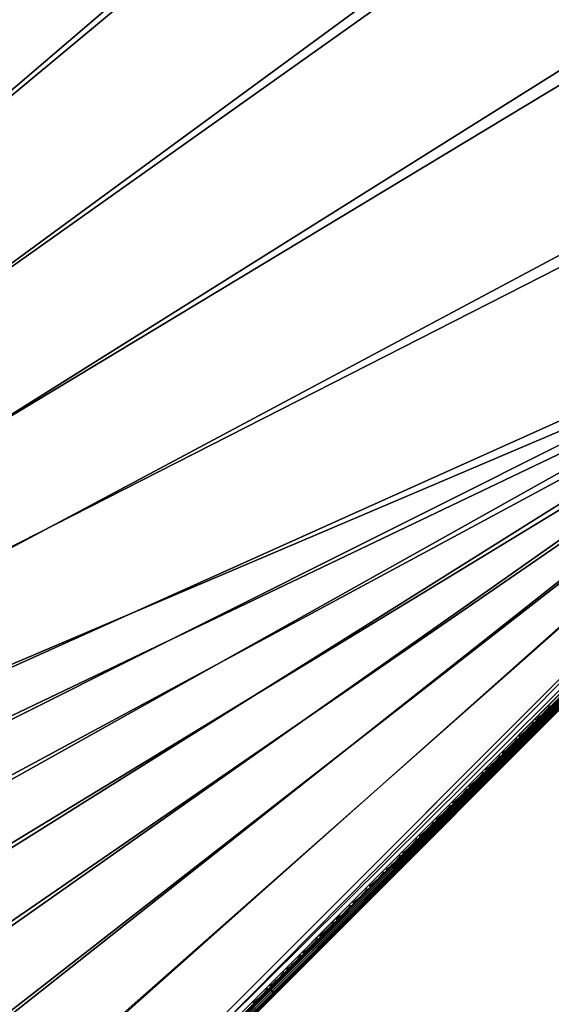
# Model space of a CAD drawing. Header units: inches. Extents: x 0 to 44.3, y -38.2 to 0.
# Tile 56 of 73: x 32.2 to 38.3, y -27.7 to -16.3. Entities that reach past the tile are written whole.
import ezdxf

# ---------------------------------------------------------------- set-up
doc = ezdxf.new("R2010")
doc.units = ezdxf.units.IN
doc.header["$LTSCALE"] = 0.03937
doc.header["$MEASUREMENT"] = 0
for name, color, linetype in [('A-FURN-3-ST', 151, 'Continuous'), ('A-FURN-3-ST-SEAM', 250, 'Continuous'), ('A-FURN-3-STITCH', 15, 'Continuous')]:
    doc.layers.add(name, color=color, linetype=linetype)

msp = doc.modelspace()

# ---------------------------------------------------------------- meshes
at = {"layer": 'A-FURN-3-ST'}
mesh = msp.add_polyface(dxfattribs=at)
corners = [(35.028, -12.026, 18), (35.19, -11.792, 17.963), (33.369, -10.581, 17.963), (33.215, -10.821, 18), (31.507, -9.435, 17.963), (31.362, -9.68, 18), (29.605, -8.355, 17.963), (29.469, -8.605, 18), (35.633, -11.153, 17.185), (33.81, -9.895, 16.901), (33.789, -9.927, 17.185), (33.73, -10.019, 17.45), (35.57, -11.244, 17.45), (33.635, -10.166, 17.678), (35.471, -11.387, 17.678), (33.512, -10.358, 17.853), (35.341, -11.574, 17.853), (31.923, -8.733, 16.901), (31.903, -8.766, 17.185), (31.847, -8.86, 17.45), (31.758, -9.011, 17.678), (31.642, -9.207, 17.853), (29.925, -7.769, 17.45), (29.841, -7.922, 17.678), (29.732, -8.122, 17.853), (35.655, -11.122, 16.901), (33.815, -9.888, 5.5), (31.927, -8.726, 5.5), (35.638, -11.146, 5.309), (33.794, -9.919, 5.309), (31.908, -8.759, 5.309), (31.672, -9.156, 5), (29.852, -7.903, 5.038), (31.77, -8.991, 5.038), (33.545, -10.308, 5), (33.648, -10.147, 5.038), (35.375, -11.526, 5), (35.576, -11.235, 5.147), (35.484, -11.369, 5.038), (33.735, -10.011, 5.147), (31.852, -8.852, 5.147), (37.161, -12.808, 5), (15.653, -31.181, 5), (15.92, -30.644, 18)]
mesh.append_faces([[corners[k] for k in face] for face in [(0, 1, 2), (0, 2, 3), (3, 2, 4), (3, 4, 5), (5, 4, 6), (5, 6, 7), (8, 9, 10), (8, 10, 11, 12), (12, 11, 13, 14), (14, 13, 15, 16), (16, 15, 2, 1), (9, 17, 10), (10, 17, 18), (10, 18, 19, 11), (11, 19, 20, 13), (13, 20, 21, 15), (15, 21, 4, 2), (19, 22, 23, 20), (20, 23, 24, 21), (21, 24, 6, 4), (25, 26, 9), (9, 26, 27), (9, 27, 17), (26, 28, 29), (26, 29, 27), (27, 29, 30), (31, 32, 33), (31, 33, 34), (34, 33, 35), (34, 35, 36), (37, 38, 35, 39), (39, 35, 33, 40), (29, 39, 40, 30), (41, 42, 36), (36, 42, 34), (34, 42, 31), (0, 3, 43), (43, 3, 5)]])
mesh = msp.add_polyface(dxfattribs=at)
corners = [(43.998, -18.717, 5.25), (24.893, -37.822, 5.25), (43.974, -18.693, 5.125), (24.869, -37.798, 5.125), (43.909, -18.629, 5.033), (24.805, -37.734, 5.033), (43.821, -18.54, 5), (43.542, -18.819, 17.979), (43.391, -18.971, 18), (43.58, -18.859, 17.973), (43.479, -19.059, 17.967), (43.657, -18.954, 17.907), (43.544, -19.124, 17.875), (43.671, -18.977, 17.877), (43.687, -19.011, 17.809), (43.685, -19.03, 17.734), (43.567, -19.148, 17.75), (43.725, -18.714, 17.911), (43.688, -18.673, 17.916), (43.793, -18.818, 17.849), (25.141, -37.221, 18), (25.229, -37.309, 17.967), (25.294, -37.374, 17.875), (21.086, -34.524, 5), (19.786, -33.596, 5), (18.445, -32.729, 5), (17.067, -31.923, 5), (15.653, -31.181, 5), (42.233, -17.02, 5), (40.593, -15.556, 5), (38.901, -14.152, 5), (37.161, -12.808, 5), (44.175, -18.54, 5.5), (44.168, -18.547, 16.901), (24.716, -37.999, 5.5), (24.716, -37.999, 16.9), (43.797, -18.918, 17.685), (21.448, -34.045, 18), (20.125, -33.101, 18), (18.761, -32.219, 18), (17.359, -31.399, 18), (15.92, -30.644, 18), (41.818, -17.465, 18), (40.194, -16.016, 18), (38.519, -14.626, 18), (36.796, -13.295, 18), (35.028, -12.026, 18)]
mesh.append_faces([[corners[k] for k in face] for face in [(0, 1, 2), (2, 3, 4), (4, 5, 6), (7, 8, 9), (9, 8, 10), (9, 10, 11), (11, 10, 12), (11, 12, 13), (13, 12, 14), (15, 14, 16), (16, 14, 12), (17, 18, 9), (9, 18, 7), (17, 9, 11, 19), (8, 20, 10), (10, 21, 12), (12, 22, 16), (23, 24, 6), (6, 24, 25), (6, 25, 26), (26, 27, 6), (6, 27, 28), (28, 27, 29), (29, 27, 30), (30, 27, 31), (0, 32, 1), (32, 33, 34), (35, 33, 16), (36, 15, 16), (37, 8, 38), (38, 8, 39), (39, 8, 40), (40, 8, 41), (41, 8, 42), (41, 42, 43), (43, 44, 41), (41, 44, 45), (41, 45, 46)]])
mesh = msp.add_polyface(dxfattribs=at)
corners = [(43.974, -18.693, 5.125), (24.893, -37.822, 5.25), (24.869, -37.798, 5.125), (43.909, -18.629, 5.033), (24.805, -37.734, 5.033), (43.821, -18.54, 5), (24.716, -37.645, 5), (24.893, -37.756, 17.728), (24.945, -37.753, 17.67), (25.058, -37.64, 17.756), (25.014, -37.634, 17.82), (25.181, -37.517, 17.809), (25.146, -37.502, 17.877), (25.294, -37.374, 17.875), (25.317, -37.398, 17.75), (25.2, -37.515, 17.734), (25.087, -37.628, 17.685), (24.983, -37.732, 17.607), (25.124, -37.488, 17.907), (25.229, -37.309, 17.967), (25.029, -37.411, 17.973), (25.141, -37.221, 18), (24.989, -37.373, 17.979), (24.884, -37.556, 17.91), (24.843, -37.519, 17.916), (24.751, -37.69, 17.809), (24.709, -37.654, 17.814), (24.863, -37.749, 17.753), (24.988, -37.624, 17.848), (43.479, -19.059, 17.967), (43.544, -19.124, 17.875), (43.567, -19.148, 17.75), (23.554, -36.55, 5), (22.343, -35.509, 5), (21.086, -34.524, 5), (44.175, -18.54, 5.5), (24.716, -37.999, 5.5), (44.168, -18.547, 16.901), (24.716, -37.999, 16.9), (24.892, -37.823, 17.501), (43.391, -18.971, 18), (23.958, -36.107, 18), (22.727, -35.047, 18), (21.448, -34.045, 18)]
mesh.append_faces([[corners[k] for k in face] for face in [(0, 1, 2), (3, 2, 4), (5, 4, 6), (7, 8, 9, 10), (10, 9, 11, 12), (12, 11, 13), (13, 11, 14), (14, 11, 15), (15, 11, 16), (16, 11, 9), (16, 9, 17), (12, 13, 18), (18, 13, 19), (18, 19, 20), (20, 19, 21), (20, 21, 22), (20, 22, 23), (23, 22, 24), (23, 24, 25), (25, 24, 26), (27, 7, 10, 28), (28, 10, 12, 18), (25, 27, 28, 23), (23, 28, 18, 20), (29, 21, 19), (30, 19, 13), (31, 13, 14), (6, 32, 5), (5, 32, 33), (5, 33, 34), (1, 35, 36), (36, 37, 38), (38, 31, 14), (15, 16, 14), (14, 16, 17), (14, 17, 39), (21, 40, 41), (41, 40, 42), (42, 40, 43)]])
at = {"layer": 'A-FURN-3-ST-SEAM'}
mesh = msp.add_polyface(dxfattribs=at)
corners = [(43.495, -19.078, 17.9), (35.065, -27.514, 17.919), (43.5, -19.083, 17.926), (43.624, -18.95, 17.883), (43.632, -18.951, 17.908), (43.755, -18.818, 17.83), (43.767, -18.816, 17.854), (43.882, -18.692, 17.737), (43.949, -18.723, 17.775), (43.925, -18.698, 17.776), (43.792, -18.83, 17.874), (43.817, -18.855, 17.872), (43.655, -18.968, 17.929), (43.679, -18.993, 17.928), (43.52, -19.103, 17.947), (43.545, -19.127, 17.946), (35.097, -27.547, 17.95), (35.084, -27.534, 17.946), (43.509, -19.092, 17.939), (35.072, -27.522, 17.935), (35.111, -27.561, 17.946), (43.555, -19.138, 17.936), (43.689, -19.004, 17.919), (43.825, -18.868, 17.863), (43.956, -18.737, 17.767), (43.954, -18.76, 17.741), (43.958, -18.75, 17.755), (43.828, -18.88, 17.85), (43.827, -18.887, 17.834), (43.694, -19.014, 17.904), (43.695, -19.019, 17.888), (43.562, -19.145, 17.922), (43.566, -19.149, 17.905), (43.565, -19.148, 17.887), (43.692, -19.021, 17.87), (43.821, -18.891, 17.818), (43.946, -18.766, 17.726), (43.884, -18.727, 17.7), (43.894, -18.741, 17.695), (43.773, -18.862, 17.784), (43.763, -18.848, 17.789), (43.648, -18.986, 17.834), (43.637, -18.974, 17.84), (43.526, -19.109, 17.85), (43.514, -19.097, 17.856), (35.084, -27.534, 17.854), (35.097, -27.547, 17.85), (43.538, -19.121, 17.851), (35.111, -27.561, 17.854), (43.55, -19.133, 17.859), (35.122, -27.572, 17.865), (35.072, -27.522, 17.865), (43.504, -19.087, 17.868), (43.629, -18.963, 17.851), (43.756, -18.836, 17.8), (43.879, -18.713, 17.71), (43.878, -18.701, 17.722), (43.753, -18.825, 17.814), (43.624, -18.954, 17.866), (43.498, -19.081, 17.883), (35.062, -27.512, 17.9), (35.065, -27.514, 17.881), (43.661, -18.999, 17.835), (43.786, -18.874, 17.785), (43.906, -18.753, 17.696), (43.673, -19.009, 17.843), (43.642, -18.958, 17.921), (43.799, -18.883, 17.792), (43.921, -18.762, 17.702), (43.779, -18.821, 17.866), (43.91, -18.69, 17.769)]
mesh.append_faces([[corners[k] for k in face] for face in [(0, 1, 2), (0, 2, 3), (3, 2, 4), (3, 4, 5), (5, 4, 6), (5, 6, 7), (8, 9, 10, 11), (11, 10, 12, 13), (13, 12, 14, 15), (15, 14, 16), (17, 14, 18), (19, 18, 2), (15, 20, 21), (15, 21, 22, 13), (13, 22, 23, 11), (11, 23, 24, 8), (25, 26, 27, 28), (28, 27, 29, 30), (30, 29, 31, 32), (32, 33, 34, 30), (30, 34, 35, 28), (28, 35, 36, 25), (37, 38, 39, 40), (40, 39, 41, 42), (42, 41, 43, 44), (44, 43, 45), (46, 43, 47), (48, 47, 49), (50, 49, 33), (44, 51, 52), (44, 52, 53, 42), (42, 53, 54, 40), (40, 54, 55, 37), (5, 56, 57), (5, 57, 3), (3, 57, 58), (3, 58, 0), (0, 58, 59), (0, 59, 60), (61, 59, 52), (53, 52, 59, 58), (47, 43, 41, 62), (62, 41, 39, 63), (63, 39, 38, 64), (34, 33, 49, 65), (65, 49, 47, 62), (22, 21, 31, 29), (4, 2, 18, 66), (66, 18, 14, 12), (53, 58, 57, 54), (54, 57, 56, 55), (65, 62, 63, 67), (67, 63, 64, 68), (34, 65, 67, 35), (35, 67, 68, 36), (22, 29, 27, 23), (23, 27, 26, 24), (66, 12, 10, 69), (69, 10, 9, 70), (4, 66, 69, 6)]])
mesh = msp.add_polyface(dxfattribs=at)
corners = [(35.062, -27.512, 17.9), (35.065, -27.514, 17.919), (43.495, -19.078, 17.9), (35.097, -27.547, 17.95), (43.52, -19.103, 17.947), (35.084, -27.534, 17.946), (43.509, -19.092, 17.939), (35.072, -27.522, 17.935), (43.5, -19.083, 17.926), (35.111, -27.561, 17.946), (43.545, -19.127, 17.946), (43.566, -19.149, 17.905), (43.562, -19.145, 17.922), (35.13, -27.58, 17.919), (35.122, -27.572, 17.935), (43.555, -19.138, 17.936), (35.133, -27.582, 17.9), (43.565, -19.148, 17.887), (35.084, -27.534, 17.854), (43.526, -19.109, 17.85), (35.097, -27.547, 17.85), (43.538, -19.121, 17.851), (35.111, -27.561, 17.854), (43.55, -19.133, 17.859), (35.122, -27.572, 17.865), (35.13, -27.58, 17.881), (35.072, -27.522, 17.865), (43.514, -19.097, 17.856), (43.498, -19.081, 17.883), (35.065, -27.514, 17.881), (43.504, -19.087, 17.868), (31.982, -30.592, 17.9), (31.985, -30.594, 17.881), (31.992, -30.602, 17.865), (32.004, -30.614, 17.854), (32.017, -30.627, 17.85), (32.031, -30.641, 17.854), (32.042, -30.652, 17.865), (32.05, -30.66, 17.881), (32.053, -30.662, 17.9), (32.05, -30.66, 17.919), (32.042, -30.652, 17.935), (32.031, -30.641, 17.946), (32.017, -30.627, 17.95), (32.004, -30.614, 17.946), (31.992, -30.602, 17.935), (31.985, -30.594, 17.919), (28.615, -33.959, 17.9), (25.318, -37.397, 17.905), (25.317, -37.396, 17.887), (25.302, -37.381, 17.859), (25.314, -37.393, 17.922), (25.307, -37.386, 17.936), (25.296, -37.376, 17.946)]
mesh.append_faces([[corners[k] for k in face] for face in [(0, 1, 2), (3, 4, 5), (5, 6, 7), (7, 8, 1), (3, 9, 10), (11, 12, 13), (13, 12, 14), (14, 12, 15), (14, 15, 9), (13, 16, 11), (11, 16, 17), (18, 19, 20), (20, 21, 22), (22, 23, 24), (24, 17, 25), (25, 17, 16), (18, 26, 27), (0, 28, 29), (29, 30, 26), (0, 29, 31), (31, 29, 32), (32, 29, 26), (32, 26, 33), (33, 26, 18), (33, 18, 34), (34, 18, 20), (34, 20, 35), (35, 20, 22), (35, 22, 36), (36, 22, 24), (36, 24, 37), (37, 24, 25), (37, 25, 38), (38, 25, 16), (38, 16, 39), (39, 16, 13), (39, 13, 40), (40, 13, 14), (40, 14, 41), (41, 14, 9), (41, 9, 42), (42, 9, 3), (42, 3, 43), (43, 3, 5), (43, 5, 44), (44, 5, 7), (44, 7, 45), (45, 7, 1), (45, 1, 46), (46, 1, 0), (46, 0, 31), (47, 31, 32), (40, 48, 39), (39, 49, 38), (38, 49, 37), (37, 50, 36), (40, 41, 51), (41, 42, 52), (42, 43, 53), (46, 31, 47)]])
at = {"layer": 'A-FURN-3-STITCH'}
mesh = msp.add_polymesh((7, 4), dxfattribs=at)
for k, corner in enumerate([(38.143, -24.418, 17.956), (38.144, -24.419, 17.954), (38.147, -24.423, 17.951), (38.149, -24.424, 17.95), (38.173, -24.394, 17.961), (38.176, -24.397, 17.964), (38.179, -24.4, 17.961), (38.179, -24.4, 17.956), (38.202, -24.368, 17.965), (38.205, -24.371, 17.967), (38.208, -24.374, 17.964), (38.208, -24.374, 17.959), (38.23, -24.341, 17.965), (38.234, -24.344, 17.968), (38.237, -24.347, 17.965), (38.236, -24.347, 17.959), (38.257, -24.313, 17.963), (38.261, -24.316, 17.966), (38.264, -24.319, 17.963), (38.263, -24.319, 17.957), (38.283, -24.284, 17.959), (38.286, -24.287, 17.961), (38.289, -24.29, 17.958), (38.289, -24.29, 17.953), (38.307, -24.254, 17.952), (38.308, -24.255, 17.951), (38.311, -24.258, 17.948), (38.313, -24.26, 17.946)]):
    mesh.set_mesh_vertex(divmod(k, 4), corner)
mesh = msp.add_polymesh((7, 4), dxfattribs=at)
for k, corner in enumerate([(37.951, -24.61, 17.956), (37.952, -24.611, 17.954), (37.955, -24.615, 17.951), (37.957, -24.616, 17.95), (37.981, -24.586, 17.961), (37.984, -24.589, 17.964), (37.987, -24.592, 17.961), (37.987, -24.592, 17.956), (38.01, -24.56, 17.965), (38.013, -24.563, 17.967), (38.016, -24.566, 17.964), (38.016, -24.566, 17.959), (38.038, -24.533, 17.965), (38.042, -24.536, 17.968), (38.045, -24.539, 17.965), (38.044, -24.539, 17.959), (38.065, -24.505, 17.963), (38.069, -24.508, 17.966), (38.072, -24.511, 17.963), (38.071, -24.511, 17.957), (38.091, -24.476, 17.959), (38.094, -24.479, 17.961), (38.097, -24.482, 17.958), (38.097, -24.482, 17.953), (38.115, -24.446, 17.952), (38.116, -24.447, 17.951), (38.119, -24.45, 17.948), (38.121, -24.452, 17.946)]):
    mesh.set_mesh_vertex(divmod(k, 4), corner)
mesh = msp.add_polymesh((7, 4), dxfattribs=at)
for k, corner in enumerate([(37.759, -24.802, 17.956), (37.76, -24.803, 17.954), (37.763, -24.807, 17.951), (37.765, -24.808, 17.95), (37.789, -24.778, 17.961), (37.792, -24.781, 17.964), (37.795, -24.784, 17.961), (37.795, -24.784, 17.956), (37.818, -24.752, 17.965), (37.821, -24.755, 17.967), (37.824, -24.758, 17.964), (37.824, -24.758, 17.959), (37.846, -24.725, 17.965), (37.85, -24.728, 17.968), (37.853, -24.731, 17.965), (37.852, -24.731, 17.959), (37.873, -24.697, 17.963), (37.877, -24.7, 17.966), (37.88, -24.703, 17.963), (37.879, -24.703, 17.957), (37.899, -24.668, 17.959), (37.902, -24.671, 17.961), (37.905, -24.674, 17.958), (37.905, -24.674, 17.953), (37.923, -24.638, 17.952), (37.924, -24.639, 17.951), (37.927, -24.642, 17.948), (37.929, -24.644, 17.946)]):
    mesh.set_mesh_vertex(divmod(k, 4), corner)
mesh = msp.add_polymesh((7, 4), dxfattribs=at)
for k, corner in enumerate([(37.567, -24.994, 17.956), (37.568, -24.995, 17.954), (37.571, -24.999, 17.951), (37.573, -25, 17.95), (37.597, -24.97, 17.961), (37.6, -24.973, 17.964), (37.603, -24.976, 17.961), (37.603, -24.976, 17.956), (37.626, -24.944, 17.965), (37.629, -24.947, 17.967), (37.632, -24.95, 17.964), (37.632, -24.95, 17.959), (37.654, -24.917, 17.965), (37.658, -24.92, 17.968), (37.661, -24.923, 17.965), (37.66, -24.923, 17.959), (37.681, -24.889, 17.963), (37.685, -24.892, 17.966), (37.688, -24.895, 17.963), (37.687, -24.895, 17.957), (37.707, -24.86, 17.959), (37.71, -24.863, 17.961), (37.713, -24.866, 17.958), (37.713, -24.866, 17.953), (37.731, -24.83, 17.952), (37.732, -24.831, 17.951), (37.735, -24.834, 17.948), (37.737, -24.836, 17.946)]):
    mesh.set_mesh_vertex(divmod(k, 4), corner)
mesh = msp.add_polymesh((7, 4), dxfattribs=at)
for k, corner in enumerate([(37.375, -25.186, 17.956), (37.376, -25.187, 17.954), (37.379, -25.191, 17.951), (37.381, -25.192, 17.95), (37.405, -25.162, 17.961), (37.408, -25.165, 17.964), (37.411, -25.168, 17.961), (37.411, -25.168, 17.956), (37.434, -25.136, 17.965), (37.437, -25.139, 17.967), (37.44, -25.142, 17.964), (37.44, -25.142, 17.959), (37.462, -25.109, 17.965), (37.466, -25.112, 17.968), (37.469, -25.115, 17.965), (37.468, -25.115, 17.959), (37.489, -25.081, 17.963), (37.493, -25.084, 17.966), (37.496, -25.087, 17.963), (37.495, -25.087, 17.957), (37.515, -25.052, 17.959), (37.518, -25.055, 17.961), (37.521, -25.058, 17.958), (37.521, -25.058, 17.953), (37.539, -25.022, 17.952), (37.54, -25.023, 17.951), (37.543, -25.026, 17.948), (37.545, -25.028, 17.946)]):
    mesh.set_mesh_vertex(divmod(k, 4), corner)
mesh = msp.add_polymesh((7, 4), dxfattribs=at)
for k, corner in enumerate([(37.183, -25.378, 17.956), (37.184, -25.379, 17.954), (37.187, -25.383, 17.951), (37.189, -25.384, 17.95), (37.213, -25.354, 17.961), (37.216, -25.357, 17.964), (37.219, -25.36, 17.961), (37.219, -25.36, 17.956), (37.242, -25.328, 17.965), (37.245, -25.331, 17.967), (37.248, -25.334, 17.964), (37.248, -25.334, 17.959), (37.27, -25.301, 17.965), (37.274, -25.304, 17.968), (37.277, -25.307, 17.965), (37.276, -25.307, 17.959), (37.297, -25.273, 17.963), (37.301, -25.276, 17.966), (37.304, -25.279, 17.963), (37.303, -25.279, 17.957), (37.323, -25.244, 17.959), (37.326, -25.247, 17.961), (37.329, -25.25, 17.958), (37.329, -25.25, 17.953), (37.347, -25.214, 17.952), (37.348, -25.215, 17.951), (37.351, -25.218, 17.948), (37.353, -25.22, 17.946)]):
    mesh.set_mesh_vertex(divmod(k, 4), corner)
mesh = msp.add_polymesh((7, 4), dxfattribs=at)
for k, corner in enumerate([(36.991, -25.57, 17.956), (36.992, -25.571, 17.954), (36.995, -25.575, 17.951), (36.997, -25.576, 17.95), (37.021, -25.546, 17.961), (37.024, -25.549, 17.964), (37.027, -25.552, 17.961), (37.027, -25.552, 17.956), (37.05, -25.52, 17.965), (37.053, -25.523, 17.967), (37.056, -25.526, 17.964), (37.056, -25.526, 17.959), (37.078, -25.493, 17.965), (37.082, -25.496, 17.968), (37.085, -25.499, 17.965), (37.084, -25.499, 17.959), (37.105, -25.465, 17.963), (37.109, -25.468, 17.966), (37.112, -25.471, 17.963), (37.111, -25.471, 17.957), (37.131, -25.436, 17.959), (37.134, -25.439, 17.961), (37.137, -25.442, 17.958), (37.137, -25.442, 17.953), (37.155, -25.406, 17.952), (37.156, -25.407, 17.951), (37.159, -25.41, 17.948), (37.161, -25.412, 17.946)]):
    mesh.set_mesh_vertex(divmod(k, 4), corner)
mesh = msp.add_polymesh((7, 4), dxfattribs=at)
for k, corner in enumerate([(36.799, -25.762, 17.956), (36.8, -25.763, 17.954), (36.803, -25.767, 17.951), (36.805, -25.768, 17.95), (36.829, -25.738, 17.961), (36.832, -25.741, 17.964), (36.835, -25.744, 17.961), (36.835, -25.744, 17.956), (36.858, -25.712, 17.965), (36.861, -25.715, 17.967), (36.864, -25.718, 17.964), (36.864, -25.718, 17.959), (36.886, -25.685, 17.965), (36.89, -25.688, 17.968), (36.893, -25.691, 17.965), (36.892, -25.691, 17.959), (36.913, -25.657, 17.963), (36.917, -25.66, 17.966), (36.92, -25.663, 17.963), (36.919, -25.663, 17.957), (36.939, -25.628, 17.959), (36.942, -25.631, 17.961), (36.945, -25.634, 17.958), (36.945, -25.634, 17.953), (36.963, -25.598, 17.952), (36.964, -25.599, 17.951), (36.967, -25.602, 17.948), (36.969, -25.604, 17.946)]):
    mesh.set_mesh_vertex(divmod(k, 4), corner)
mesh = msp.add_polymesh((7, 4), dxfattribs=at)
for k, corner in enumerate([(36.607, -25.954, 17.956), (36.608, -25.955, 17.954), (36.611, -25.959, 17.951), (36.613, -25.96, 17.95), (36.637, -25.93, 17.961), (36.64, -25.933, 17.964), (36.643, -25.936, 17.961), (36.643, -25.936, 17.956), (36.666, -25.904, 17.965), (36.669, -25.907, 17.967), (36.672, -25.91, 17.964), (36.672, -25.91, 17.959), (36.694, -25.877, 17.965), (36.698, -25.88, 17.968), (36.701, -25.883, 17.965), (36.7, -25.883, 17.959), (36.721, -25.849, 17.963), (36.725, -25.852, 17.966), (36.728, -25.855, 17.963), (36.727, -25.855, 17.957), (36.747, -25.82, 17.959), (36.75, -25.823, 17.961), (36.753, -25.826, 17.958), (36.753, -25.826, 17.953), (36.771, -25.79, 17.952), (36.772, -25.791, 17.951), (36.775, -25.794, 17.948), (36.777, -25.796, 17.946)]):
    mesh.set_mesh_vertex(divmod(k, 4), corner)
mesh = msp.add_polymesh((7, 4), dxfattribs=at)
for k, corner in enumerate([(36.415, -26.146, 17.956), (36.416, -26.147, 17.954), (36.419, -26.151, 17.951), (36.421, -26.152, 17.95), (36.445, -26.122, 17.961), (36.448, -26.125, 17.964), (36.451, -26.128, 17.961), (36.451, -26.128, 17.956), (36.474, -26.096, 17.965), (36.477, -26.099, 17.967), (36.48, -26.102, 17.964), (36.48, -26.102, 17.959), (36.502, -26.069, 17.965), (36.506, -26.072, 17.968), (36.509, -26.075, 17.965), (36.508, -26.075, 17.959), (36.529, -26.041, 17.963), (36.533, -26.044, 17.966), (36.536, -26.047, 17.963), (36.535, -26.047, 17.957), (36.555, -26.012, 17.959), (36.558, -26.015, 17.961), (36.561, -26.018, 17.958), (36.561, -26.018, 17.953), (36.579, -25.982, 17.952), (36.58, -25.983, 17.951), (36.583, -25.986, 17.948), (36.585, -25.988, 17.946)]):
    mesh.set_mesh_vertex(divmod(k, 4), corner)
mesh = msp.add_polymesh((7, 4), dxfattribs=at)
for k, corner in enumerate([(36.223, -26.338, 17.956), (36.224, -26.339, 17.954), (36.227, -26.343, 17.951), (36.229, -26.344, 17.95), (36.253, -26.314, 17.961), (36.256, -26.317, 17.964), (36.259, -26.32, 17.961), (36.259, -26.32, 17.956), (36.282, -26.288, 17.965), (36.285, -26.291, 17.967), (36.288, -26.294, 17.964), (36.288, -26.294, 17.959), (36.31, -26.261, 17.965), (36.314, -26.264, 17.968), (36.317, -26.267, 17.965), (36.316, -26.267, 17.959), (36.337, -26.233, 17.963), (36.341, -26.236, 17.966), (36.344, -26.239, 17.963), (36.343, -26.239, 17.957), (36.363, -26.204, 17.959), (36.366, -26.207, 17.961), (36.369, -26.21, 17.958), (36.369, -26.21, 17.953), (36.387, -26.174, 17.952), (36.388, -26.175, 17.951), (36.391, -26.178, 17.948), (36.393, -26.18, 17.946)]):
    mesh.set_mesh_vertex(divmod(k, 4), corner)
mesh = msp.add_polymesh((7, 4), dxfattribs=at)
for k, corner in enumerate([(36.031, -26.53, 17.956), (36.032, -26.531, 17.954), (36.035, -26.535, 17.951), (36.037, -26.536, 17.95), (36.061, -26.506, 17.961), (36.064, -26.509, 17.964), (36.067, -26.512, 17.961), (36.067, -26.512, 17.956), (36.09, -26.48, 17.965), (36.093, -26.483, 17.967), (36.096, -26.486, 17.964), (36.096, -26.486, 17.959), (36.118, -26.453, 17.965), (36.122, -26.456, 17.968), (36.125, -26.459, 17.965), (36.124, -26.459, 17.959), (36.145, -26.425, 17.963), (36.149, -26.428, 17.966), (36.152, -26.431, 17.963), (36.151, -26.431, 17.957), (36.171, -26.396, 17.959), (36.174, -26.399, 17.961), (36.177, -26.402, 17.958), (36.177, -26.402, 17.953), (36.195, -26.366, 17.952), (36.196, -26.367, 17.951), (36.199, -26.37, 17.948), (36.201, -26.372, 17.946)]):
    mesh.set_mesh_vertex(divmod(k, 4), corner)
mesh = msp.add_polymesh((7, 4), dxfattribs=at)
for k, corner in enumerate([(35.839, -26.722, 17.956), (35.84, -26.723, 17.954), (35.843, -26.727, 17.951), (35.845, -26.728, 17.95), (35.869, -26.698, 17.961), (35.872, -26.701, 17.964), (35.875, -26.704, 17.961), (35.875, -26.704, 17.956), (35.898, -26.672, 17.965), (35.901, -26.675, 17.967), (35.904, -26.678, 17.964), (35.904, -26.678, 17.959), (35.926, -26.645, 17.965), (35.93, -26.648, 17.968), (35.933, -26.651, 17.965), (35.932, -26.651, 17.959), (35.953, -26.617, 17.963), (35.957, -26.62, 17.966), (35.96, -26.623, 17.963), (35.959, -26.623, 17.957), (35.979, -26.588, 17.959), (35.982, -26.591, 17.961), (35.985, -26.594, 17.958), (35.985, -26.594, 17.953), (36.003, -26.558, 17.952), (36.004, -26.559, 17.951), (36.007, -26.562, 17.948), (36.009, -26.564, 17.946)]):
    mesh.set_mesh_vertex(divmod(k, 4), corner)
mesh = msp.add_polymesh((7, 4), dxfattribs=at)
for k, corner in enumerate([(35.647, -26.914, 17.956), (35.648, -26.915, 17.954), (35.651, -26.919, 17.951), (35.653, -26.92, 17.95), (35.677, -26.89, 17.961), (35.68, -26.893, 17.964), (35.683, -26.896, 17.961), (35.683, -26.896, 17.956), (35.706, -26.864, 17.965), (35.709, -26.867, 17.967), (35.712, -26.87, 17.964), (35.712, -26.87, 17.959), (35.734, -26.837, 17.965), (35.738, -26.84, 17.968), (35.741, -26.843, 17.965), (35.74, -26.843, 17.959), (35.761, -26.809, 17.963), (35.765, -26.812, 17.966), (35.768, -26.815, 17.963), (35.767, -26.815, 17.957), (35.787, -26.78, 17.959), (35.79, -26.783, 17.961), (35.793, -26.786, 17.958), (35.793, -26.786, 17.953), (35.811, -26.75, 17.952), (35.812, -26.751, 17.951), (35.815, -26.754, 17.948), (35.817, -26.756, 17.946)]):
    mesh.set_mesh_vertex(divmod(k, 4), corner)
mesh = msp.add_polymesh((7, 4), dxfattribs=at)
for k, corner in enumerate([(35.455, -27.106, 17.956), (35.456, -27.107, 17.954), (35.459, -27.111, 17.951), (35.461, -27.112, 17.95), (35.485, -27.082, 17.961), (35.488, -27.085, 17.964), (35.491, -27.088, 17.961), (35.491, -27.088, 17.956), (35.514, -27.056, 17.965), (35.517, -27.059, 17.967), (35.52, -27.062, 17.964), (35.52, -27.062, 17.959), (35.542, -27.029, 17.965), (35.546, -27.032, 17.968), (35.549, -27.035, 17.965), (35.548, -27.035, 17.959), (35.569, -27.001, 17.963), (35.573, -27.004, 17.966), (35.576, -27.007, 17.963), (35.575, -27.007, 17.957), (35.595, -26.972, 17.959), (35.598, -26.975, 17.961), (35.601, -26.978, 17.958), (35.601, -26.978, 17.953), (35.619, -26.942, 17.952), (35.62, -26.943, 17.951), (35.623, -26.946, 17.948), (35.625, -26.948, 17.946)]):
    mesh.set_mesh_vertex(divmod(k, 4), corner)
mesh = msp.add_polymesh((7, 4), dxfattribs=at)
for k, corner in enumerate([(35.263, -27.298, 17.956), (35.264, -27.299, 17.954), (35.267, -27.303, 17.951), (35.269, -27.304, 17.95), (35.293, -27.274, 17.961), (35.296, -27.277, 17.964), (35.299, -27.28, 17.961), (35.299, -27.28, 17.956), (35.322, -27.248, 17.965), (35.325, -27.251, 17.967), (35.328, -27.254, 17.964), (35.328, -27.254, 17.959), (35.35, -27.221, 17.965), (35.354, -27.224, 17.968), (35.357, -27.227, 17.965), (35.356, -27.227, 17.959), (35.377, -27.193, 17.963), (35.381, -27.196, 17.966), (35.384, -27.199, 17.963), (35.383, -27.199, 17.957), (35.403, -27.164, 17.959), (35.406, -27.167, 17.961), (35.409, -27.17, 17.958), (35.409, -27.17, 17.953), (35.427, -27.134, 17.952), (35.428, -27.135, 17.951), (35.431, -27.138, 17.948), (35.433, -27.14, 17.946)]):
    mesh.set_mesh_vertex(divmod(k, 4), corner)
mesh = msp.add_polymesh((7, 4), dxfattribs=at)
for k, corner in enumerate([(35.071, -27.49, 17.956), (35.072, -27.491, 17.954), (35.075, -27.495, 17.951), (35.077, -27.496, 17.95), (35.101, -27.466, 17.961), (35.104, -27.469, 17.964), (35.107, -27.472, 17.961), (35.107, -27.472, 17.956), (35.13, -27.44, 17.965), (35.133, -27.443, 17.967), (35.136, -27.446, 17.964), (35.136, -27.446, 17.959), (35.158, -27.413, 17.965), (35.162, -27.416, 17.968), (35.165, -27.419, 17.965), (35.164, -27.419, 17.959), (35.185, -27.385, 17.963), (35.189, -27.388, 17.966), (35.192, -27.391, 17.963), (35.191, -27.391, 17.957), (35.211, -27.356, 17.959), (35.214, -27.359, 17.961), (35.217, -27.362, 17.958), (35.217, -27.362, 17.953), (35.235, -27.326, 17.952), (35.236, -27.327, 17.951), (35.239, -27.33, 17.948), (35.241, -27.332, 17.946)]):
    mesh.set_mesh_vertex(divmod(k, 4), corner)
mesh = msp.add_polymesh((7, 4), dxfattribs=at)
for k, corner in enumerate([(34.879, -27.682, 17.956), (34.88, -27.683, 17.954), (34.883, -27.687, 17.951), (34.885, -27.688, 17.95), (34.909, -27.658, 17.961), (34.912, -27.661, 17.964), (34.915, -27.664, 17.961), (34.915, -27.664, 17.956), (34.938, -27.632, 17.965), (34.941, -27.635, 17.967), (34.944, -27.638, 17.964), (34.944, -27.638, 17.959), (34.966, -27.605, 17.965), (34.97, -27.608, 17.968), (34.973, -27.611, 17.965), (34.972, -27.611, 17.959), (34.993, -27.577, 17.963), (34.997, -27.58, 17.966), (35, -27.583, 17.963), (34.999, -27.583, 17.957), (35.019, -27.548, 17.959), (35.022, -27.551, 17.961), (35.025, -27.554, 17.958), (35.025, -27.554, 17.953), (35.043, -27.518, 17.952), (35.044, -27.519, 17.951), (35.047, -27.522, 17.948), (35.049, -27.524, 17.946)]):
    mesh.set_mesh_vertex(divmod(k, 4), corner)

doc.saveas('drawing.dxf')
